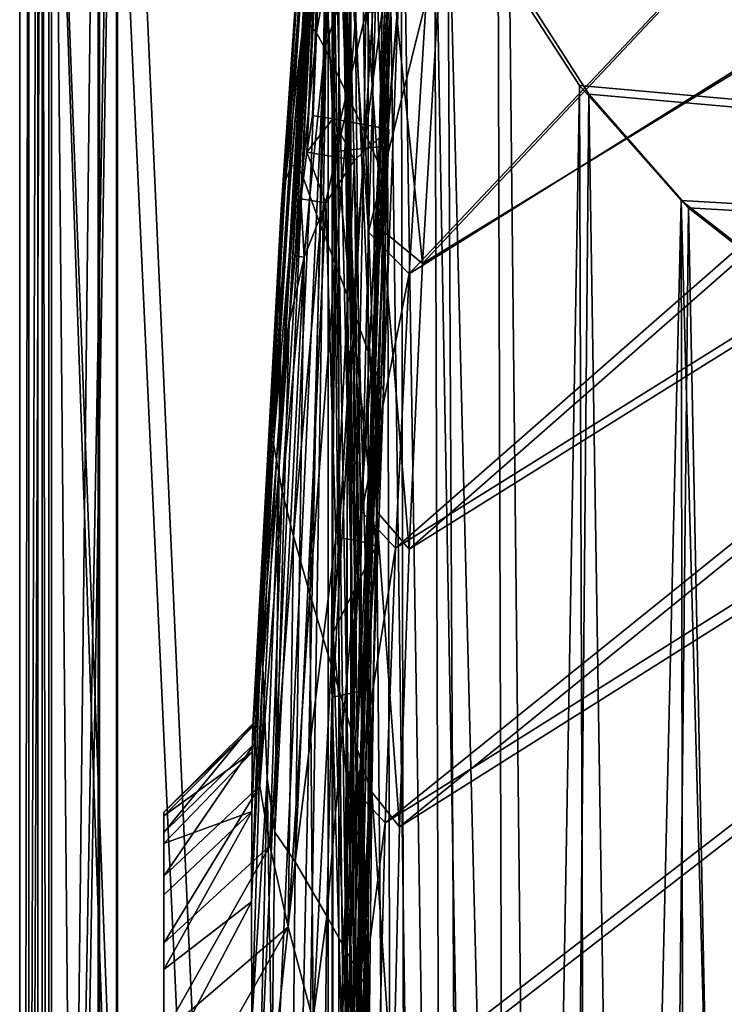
# Model space of a CAD drawing. Header units: metres. Extents: x -904 to 0, y -908 to 0.
# Tile 57 of 135: x -904 to -787, y -295 to -132. Entities that reach past the tile are written whole.
import ezdxf

# ---------------------------------------------------------------- set-up
doc = ezdxf.new("R2010")
doc.units = ezdxf.units.M

msp = doc.modelspace()

# ---------------------------------------------------------------- linework, layer by layer
at = {"layer": 'None0'}
for points in [[(-899.187134, -888.390259, 163.059692), (-899.187134, -888.390259, 168.059692), (-899.186829, -43.411888, 163.059692)], [(-899.187134, -888.390259, 168.059692), (-899.187134, -890.147583, 172.302338), (-899.186829, -43.411888, 163.059692)], [(-899.186829, -43.411888, 163.059692), (-899.187134, -890.147583, 172.302338), (-899.187134, -894.390259, 2063.059814)], [(-899.187134, -894.390259, 2063.059814), (-899.186829, -43.411888, 2063.059814), (-899.186829, -43.411888, 163.059692)], [(-899.187134, -894.390259, 2063.059814), (-871.344543, -849.975159, 2063.059814), (-899.186829, -43.411888, 2063.059814)], [(-899.186829, -43.411888, 163.059692), (-868.672241, -845.906982, 163.059692), (-899.187134, -888.390259, 163.059692)], [(-871.344543, -849.975159, 2063.059814), (-868.672241, -845.906982, 2063.059814), (-899.186829, -43.411888, 2063.059814)], [(-899.186829, -43.411888, 2063.059814), (-868.672241, -845.906982, 2063.059814), (-852.187439, -64.538887, 2063.059814)], [(-899.186829, -43.411888, 163.059692), (-852.187439, -64.538887, 163.059692), (-868.672241, -845.906982, 163.059692)], [(-868.672241, -845.906982, 2063.059814), (-864.603943, -843.234802, 2063.059814), (-852.187439, -64.538887, 2063.059814)], [(-852.187439, -64.538887, 163.059692), (-864.603943, -843.234802, 163.059692), (-868.672241, -845.906982, 163.059692)], [(-852.187439, -64.538887, 2063.059814), (-864.603943, -843.234802, 2063.059814), (-852.187439, -837.392517, 2063.059814)], [(-852.187439, -64.538887, 163.059692), (-852.187439, -837.392517, 163.059692), (-864.603943, -843.234802, 163.059692)], [(-852.187439, -64.538887, 224.256042), (-854.146423, -106.353127, 216.396912), (-852.187073, -148.874451, 208.647034)], [(-852.187012, -320.000031, 188.291229), (-852.187012, -406.370148, 183.651077), (-852.187439, -64.538887, 163.059692)], [(-852.187012, -406.370148, 183.651077), (-852.187012, -492.919098, 182.75032), (-852.187439, -64.538887, 163.059692)], [(-852.187439, -64.538887, 163.059692), (-852.187012, -492.919098, 182.75032), (-852.187439, -837.392517, 163.059692)], [(-852.187439, -64.538887, 224.256042), (-852.187073, -148.874451, 208.647034), (-852.187439, -64.538887, 163.059692)], [(-852.187073, -148.874451, 208.647034), (-852.187012, -234.050003, 196.644943), (-852.187439, -64.538887, 163.059692)], [(-852.187439, -64.538887, 163.059692), (-852.187012, -234.050003, 196.644943), (-852.187012, -320.000031, 188.291229)], [(-852.187439, -837.392517, 2063.059814), (-852.187439, -426.39035, 2043.010376), (-852.187439, -64.538887, 2063.059814)], [(-852.187439, -426.39035, 2043.010376), (-852.187439, -335.36087, 2038.928101), (-852.187439, -64.538887, 2063.059814)], [(-852.187439, -64.538887, 2063.059814), (-852.187439, -335.36087, 2038.928101), (-852.187439, -244.60878, 2030.703491)], [(-852.187439, -244.60878, 2030.703491), (-852.187439, -154.319702, 2018.352661), (-852.187439, -64.538887, 2063.059814)], [(-852.187439, -154.319702, 2018.352661), (-852.187439, -109.404991, 2010.636963), (-852.187439, -64.538887, 2063.059814)], [(-855.545593, -148.332077, 209.335098), (-854.146423, -106.353127, 216.396912), (-856.515625, -154.372223, 280.769806)], [(-854.146423, -106.353127, 216.396912), (-854.698242, -109.384781, 285.92218), (-856.515625, -154.372223, 280.769806)], [(-854.146423, -106.353127, 216.396912), (-855.545593, -148.332077, 209.335098), (-852.187073, -148.874451, 208.647034)], [(-856.515625, -154.372223, 280.769806), (-854.698242, -109.384781, 285.92218), (-857.483459, -162.117569, 352.039917)], [(-854.698242, -109.384781, 285.92218), (-855.248962, -113.269043, 355.365173), (-857.483459, -162.117569, 352.039917)], [(-857.144714, -133.620621, 1220.62793), (-856.426514, -111.765259, 1113.059692), (-853.835876, -110.332275, 1326.758667)], [(-856.008667, -133.365433, 1328.22937), (-857.144714, -133.620621, 1220.62793), (-853.835876, -110.332275, 1326.758667)], [(-854.882874, -134.63475, 1435.807739), (-856.008667, -133.365433, 1328.22937), (-853.835876, -110.332275, 1326.758667)], [(-853.835876, -110.332275, 1326.758667), (-851.111877, -112.802902, 1540.407349), (-854.882874, -134.63475, 1435.807739)], [(-852.187439, -109.404991, 2010.636963), (-852.187439, -154.319702, 2018.352661), (-846.743103, -131.360657, 2013.56604)], [(-856.426514, -111.765259, 1113.059692), (-860.019897, -159.045425, 1113.059814), (-857.346497, -114.241646, 989.075867)], [(-860.019897, -159.045425, 1113.059814), (-856.426514, -111.765259, 1113.059692), (-857.144714, -133.620621, 1220.62793)], [(-857.483459, -162.117569, 352.039917), (-855.248962, -113.269043, 355.365173), (-858.448486, -171.563599, 423.103943)], [(-855.248962, -113.269043, 355.365173), (-855.798279, -118.003647, 424.705109), (-858.448486, -171.563599, 423.103943)], [(-854.882874, -134.63475, 1435.807739), (-851.111877, -112.802902, 1540.407349), (-853.526306, -137.186096, 1543.323364)], [(-853.526306, -137.186096, 1543.323364), (-851.111877, -112.802902, 1540.407349), (-847.353516, -118.264091, 1753.816162)], [(-860.019897, -159.045425, 1113.059814), (-860.72876, -163.910965, 988.819336), (-857.346497, -114.241646, 989.075867)], [(-857.346497, -114.241646, 989.075867), (-860.72876, -163.910965, 988.819336), (-857.450256, -118.123604, 865.248657)], [(-857.450256, -118.123604, 865.248657), (-860.961792, -171.385178, 864.865967), (-857.192261, -123.16011, 741.583557)], [(-860.72876, -163.910965, 988.819336), (-860.961792, -171.385178, 864.865967), (-857.450256, -118.123604, 865.248657)], [(-858.448486, -171.563599, 423.103943), (-855.798279, -118.003647, 424.705109), (-859.410156, -182.705002, 493.922089)], [(-855.798279, -118.003647, 424.705109), (-856.345947, -123.58593, 493.922089), (-859.410156, -182.705002, 493.922089)], [(-847.353516, -118.264091, 1753.816162), (-849.492249, -145.492599, 1758.057739), (-853.526306, -137.186096, 1543.323364)], [(-846.848694, -151.269241, 1865.209106), (-849.492249, -145.492599, 1758.057739), (-847.353516, -118.264091, 1753.816162)], [(-845.05658, -122.07695, 1860.376709), (-846.848694, -151.269241, 1865.209106), (-847.353516, -118.264091, 1753.816162)], [(-843.817139, -158.146027, 1972.170166), (-846.848694, -151.269241, 1865.209106), (-845.05658, -122.07695, 1860.376709)], [(-842.501038, -126.62323, 1966.810425), (-843.817139, -158.146027, 1972.170166), (-845.05658, -122.07695, 1860.376709)], [(-857.192261, -123.16011, 741.583557), (-860.961792, -171.385178, 864.865967), (-860.95105, -181.401642, 741.280884)], [(-860.95105, -181.401642, 741.280884), (-857.057556, -131.575012, 618.059509), (-857.192261, -123.16011, 741.583557)], [(-856.804688, -125.654785, 556.047302), (-860.330933, -186.842377, 556.103882), (-856.345947, -123.58593, 493.922089)], [(-860.330933, -186.842377, 556.103882), (-859.410156, -182.705002, 493.922089), (-856.345947, -123.58593, 493.922089)], [(-857.057556, -131.575012, 618.059509), (-860.742249, -198.687668, 618.059631), (-856.804688, -125.654785, 556.047302)], [(-860.742249, -198.687668, 618.059631), (-860.330933, -186.842377, 556.103882), (-856.804688, -125.654785, 556.047302)], [(-841.333618, -128.692398, 2012.136963), (-843.817139, -158.146027, 1972.170166), (-842.501038, -126.62323, 1966.810425)], [(-843.839783, -193.927948, 2022.800781), (-841.333618, -128.692398, 2012.136963), (-843.296448, -153.40448, 2016.618042)], [(-841.333618, -128.692398, 2012.136963), (-843.839783, -193.927948, 2022.800781), (-843.817139, -158.146027, 1972.170166)], [(-843.296448, -153.40448, 2016.618042), (-841.333618, -128.692398, 2012.136963), (-842.659851, -130.998917, 2012.773193)], [(-860.742249, -198.687668, 618.059631), (-857.057556, -131.575012, 618.059509), (-860.95105, -181.401642, 741.280884)], [(-852.187439, -154.319702, 2018.352661), (-847.106873, -153.796722, 2017.36145), (-846.743103, -131.360657, 2013.56604)], [(-846.743103, -131.360657, 2013.56604), (-847.106873, -153.796722, 2017.36145), (-844.020935, -131.119492, 2013.037476)], [(-847.106873, -153.796722, 2017.36145), (-844.566589, -153.535233, 2016.865845), (-844.020935, -131.119492, 2013.037476)], [(-844.020935, -131.119492, 2013.037476), (-844.566589, -153.535233, 2016.865845), (-843.680664, -131.089355, 2012.971436)], [(-844.566589, -153.535233, 2016.865845), (-844.249023, -153.502533, 2016.803955), (-843.680664, -131.089355, 2012.971436)], [(-843.680664, -131.089355, 2012.971436), (-844.249023, -153.502533, 2016.803955), (-843.340393, -131.059204, 2012.905396)], [(-844.249023, -153.502533, 2016.803955), (-843.931519, -153.469849, 2016.741943), (-843.340393, -131.059204, 2012.905396)], [(-843.340393, -131.059204, 2012.905396), (-843.931519, -153.469849, 2016.741943), (-842.659851, -130.998917, 2012.773193)], [(-843.931519, -153.469849, 2016.741943), (-843.296448, -153.40448, 2016.618042), (-842.659851, -130.998917, 2012.773193)], [(-859.084595, -156.718246, 1221.301025), (-860.019897, -159.045425, 1113.059814), (-857.144714, -133.620621, 1220.62793)], [(-859.084595, -156.718246, 1221.301025), (-857.144714, -133.620621, 1220.62793), (-858.162964, -156.423538, 1329.586548)], [(-857.144714, -133.620621, 1220.62793), (-856.008667, -133.365433, 1328.22937), (-858.162964, -156.423538, 1329.586548)], [(-858.162964, -156.423538, 1329.586548), (-856.008667, -133.365433, 1328.22937), (-857.255005, -158.161514, 1437.841309)], [(-857.255005, -158.161514, 1437.841309), (-856.008667, -133.365433, 1328.22937), (-854.882874, -134.63475, 1435.807739)], [(-856.039429, -161.608856, 1546.012451), (-857.255005, -158.161514, 1437.841309), (-854.882874, -134.63475, 1435.807739)], [(-856.039429, -161.608856, 1546.012451), (-854.882874, -134.63475, 1435.807739), (-853.526306, -137.186096, 1543.323364)], [(-853.526306, -137.186096, 1543.323364), (-854.230835, -166.476471, 1654.066406), (-856.039429, -161.608856, 1546.012451)], [(-849.492249, -145.492599, 1758.057739), (-854.230835, -166.476471, 1654.066406), (-853.526306, -137.186096, 1543.323364)], [(-849.492249, -145.492599, 1758.057739), (-851.846924, -172.775284, 1761.958862), (-854.230835, -166.476471, 1654.066406)], [(-848.915283, -180.523041, 1869.644287), (-851.846924, -172.775284, 1761.958862), (-849.492249, -145.492599, 1758.057739)], [(-846.848694, -151.269241, 1865.209106), (-848.915283, -180.523041, 1869.644287), (-849.492249, -145.492599, 1758.057739)], [(-856.515625, -154.372223, 280.769806), (-852.187073, -148.874451, 208.647034), (-855.545593, -148.332077, 209.335098)], [(-848.648621, -155.704865, 280.146576), (-852.187073, -148.874451, 208.647034), (-856.515625, -154.372223, 280.769806)], [(-848.648621, -155.704865, 280.146576), (-842.956299, -150.6091, 210.013748), (-852.187073, -148.874451, 208.647034)], [(-852.187073, -148.874451, 208.647034), (-845.020508, -219.630936, 199.689178), (-852.187012, -234.050003, 196.644943)], [(-852.187073, -148.874451, 208.647034), (-842.956299, -150.6091, 210.013748), (-845.020508, -219.630936, 199.689178)], [(-845.466309, -189.737625, 1977.07605), (-848.915283, -180.523041, 1869.644287), (-846.848694, -151.269241, 1865.209106)], [(-842.956299, -150.6091, 210.013748), (-848.648621, -155.704865, 280.146576), (-847.978638, -218.690521, 237.89888)], [(-845.020508, -219.630936, 199.689178), (-842.956299, -150.6091, 210.013748), (-847.978638, -218.690521, 237.89888)], [(-843.817139, -158.146027, 1972.170166), (-845.466309, -189.737625, 1977.07605), (-846.848694, -151.269241, 1865.209106)], [(-853.352173, -162.802628, 351.631989), (-856.515625, -154.372223, 280.769806), (-857.483459, -162.117569, 352.039917)], [(-853.352173, -162.802628, 351.631989), (-848.648621, -155.704865, 280.146576), (-856.515625, -154.372223, 280.769806)], [(-852.187439, -154.319702, 2018.352661), (-852.187439, -244.60878, 2030.703491), (-847.106873, -153.796722, 2017.36145)], [(-852.187439, -244.60878, 2030.703491), (-848.913025, -243.916534, 2030.043457), (-847.106873, -153.796722, 2017.36145)], [(-847.106873, -153.796722, 2017.36145), (-848.913025, -243.916534, 2030.043457), (-844.566589, -153.535233, 2016.865845)], [(-848.913025, -243.916534, 2030.043457), (-847.275818, -243.570419, 2029.713379), (-844.566589, -153.535233, 2016.865845)], [(-844.566589, -153.535233, 2016.865845), (-847.275818, -243.570419, 2029.713379), (-844.249023, -153.502533, 2016.803955)], [(-847.275818, -243.570419, 2029.713379), (-847.071167, -243.527145, 2029.672119), (-844.249023, -153.502533, 2016.803955)], [(-844.249023, -153.502533, 2016.803955), (-847.071167, -243.527145, 2029.672119), (-843.931519, -153.469849, 2016.741943)], [(-847.071167, -243.527145, 2029.672119), (-846.866516, -243.483887, 2029.630859), (-843.931519, -153.469849, 2016.741943)], [(-843.931519, -153.469849, 2016.741943), (-846.866516, -243.483887, 2029.630859), (-843.296448, -153.40448, 2016.618042)], [(-846.866516, -243.483887, 2029.630859), (-846.457214, -243.397354, 2029.54834), (-843.296448, -153.40448, 2016.618042)], [(-846.457214, -243.397354, 2029.54834), (-843.839783, -193.927948, 2022.800781), (-843.296448, -153.40448, 2016.618042)], [(-859.084595, -156.718246, 1221.301025), (-858.162964, -156.423538, 1329.586548), (-862.017334, -202.624374, 1331.8927)], [(-862.017334, -202.624374, 1331.8927), (-858.162964, -156.423538, 1329.586548), (-861.528137, -205.327621, 1441.296265)], [(-858.162964, -156.423538, 1329.586548), (-857.255005, -158.161514, 1437.841309), (-861.528137, -205.327621, 1441.296265)], [(-848.648621, -155.704865, 280.146576), (-853.352173, -162.802628, 351.631989), (-851.701233, -218.192673, 292.218689)], [(-847.978638, -218.690521, 237.89888), (-848.648621, -155.704865, 280.146576), (-851.701233, -218.192673, 292.218689)], [(-860.019897, -159.045425, 1113.059814), (-859.084595, -156.718246, 1221.301025), (-862.527039, -202.970108, 1222.443115)], [(-862.527039, -202.970108, 1222.443115), (-859.084595, -156.718246, 1221.301025), (-862.017334, -202.624374, 1331.8927)], [(-860.019897, -159.045425, 1113.059814), (-863.057373, -206.364563, 1113.059937), (-860.72876, -163.910965, 988.819336)], [(-863.057373, -206.364563, 1113.059937), (-860.019897, -159.045425, 1113.059814), (-862.527039, -202.970108, 1222.443115)], [(-861.528137, -205.327621, 1441.296265), (-857.255005, -158.161514, 1437.841309), (-860.577454, -210.59494, 1550.574463)], [(-857.255005, -158.161514, 1437.841309), (-856.039429, -161.608856, 1546.012451), (-860.577454, -210.59494, 1550.574463)], [(-843.839783, -193.927948, 2022.800781), (-845.466309, -189.737625, 1977.07605), (-843.817139, -158.146027, 1972.170166)], [(-860.577454, -210.59494, 1550.574463), (-856.039429, -161.608856, 1546.012451), (-858.737305, -217.992691, 1659.676758)], [(-856.039429, -161.608856, 1546.012451), (-854.230835, -166.476471, 1654.066406), (-858.737305, -217.992691, 1659.676758)], [(-856.938232, -171.806396, 422.922394), (-857.483459, -162.117569, 352.039917), (-858.448486, -171.563599, 423.103943)], [(-851.701233, -218.192673, 292.218689), (-853.352173, -162.802628, 351.631989), (-858.447388, -271.876129, 400.157715)], [(-858.447388, -271.876129, 400.157715), (-853.352173, -162.802628, 351.631989), (-856.938232, -171.806396, 422.922394)], [(-856.938232, -171.806396, 422.922394), (-853.352173, -162.802628, 351.631989), (-857.483459, -162.117569, 352.039917)], [(-863.057373, -206.364563, 1113.059937), (-863.479919, -213.619247, 988.579285), (-860.72876, -163.910965, 988.819336)], [(-860.72876, -163.910965, 988.819336), (-863.479919, -213.619247, 988.579285), (-860.961792, -171.385178, 864.865967)], [(-858.737305, -217.992691, 1659.676758), (-854.230835, -166.476471, 1654.066406), (-856.034241, -227.537216, 1768.536743)], [(-854.230835, -166.476471, 1654.066406), (-851.846924, -172.775284, 1761.958862), (-856.034241, -227.537216, 1768.536743)], [(-860.961792, -171.385178, 864.865967), (-863.705688, -224.688232, 864.497925), (-860.95105, -181.401642, 741.280884)], [(-863.479919, -213.619247, 988.579285), (-863.705688, -224.688232, 864.497925), (-860.961792, -171.385178, 864.865967)], [(-858.447388, -271.876129, 400.157715), (-856.938232, -171.806396, 422.922394), (-861.816345, -266.943756, 509.032623)], [(-856.938232, -171.806396, 422.922394), (-859.410156, -182.705002, 493.922089), (-861.816345, -266.943756, 509.032623)], [(-859.410156, -182.705002, 493.922089), (-856.938232, -171.806396, 422.922394), (-858.448486, -171.563599, 423.103943)], [(-856.034241, -227.537216, 1768.536743), (-851.846924, -172.775284, 1761.958862), (-852.509521, -239.255142, 1877.086304)], [(-851.846924, -172.775284, 1761.958862), (-848.915283, -180.523041, 1869.644287), (-852.509521, -239.255142, 1877.086304)], [(-852.509521, -239.255142, 1877.086304), (-848.915283, -180.523041, 1869.644287), (-848.208801, -253.17334, 1985.255249)], [(-848.915283, -180.523041, 1869.644287), (-845.466309, -189.737625, 1977.07605), (-848.208801, -253.17334, 1985.255249)], [(-860.95105, -181.401642, 741.280884), (-863.705688, -224.688232, 864.497925), (-863.7901, -239.688644, 740.983704)], [(-861.095825, -206.458206, 618.059631), (-860.95105, -181.401642, 741.280884), (-863.7901, -239.688644, 740.983704)], [(-861.095825, -206.458206, 618.059631), (-860.742249, -198.687668, 618.059631), (-860.95105, -181.401642, 741.280884)], [(-861.816345, -266.943756, 509.032623), (-859.410156, -182.705002, 493.922089), (-861.095825, -206.458206, 618.059631)], [(-861.095825, -206.458206, 618.059631), (-859.410156, -182.705002, 493.922089), (-860.330933, -186.842377, 556.103882)], [(-860.742249, -198.687668, 618.059631), (-861.095825, -206.458206, 618.059631), (-860.330933, -186.842377, 556.103882)], [(-848.208801, -253.17334, 1985.255249), (-845.466309, -189.737625, 1977.07605), (-846.140808, -259.499847, 2031.267212)], [(-845.466309, -189.737625, 1977.07605), (-843.839783, -193.927948, 2022.800781), (-846.140808, -259.499847, 2031.267212)], [(-846.140808, -259.499847, 2031.267212), (-843.839783, -193.927948, 2022.800781), (-846.457214, -243.397354, 2029.54834)], [(-865.358643, -248.910019, 1327.705444), (-865.418457, -249.464615, 1216.27063), (-862.527039, -202.970108, 1222.443115)], [(-862.527039, -202.970108, 1222.443115), (-865.418457, -249.464615, 1216.27063), (-863.057373, -206.364563, 1113.059937)], [(-865.103455, -252.256973, 1438.708862), (-865.358643, -248.910019, 1327.705444), (-862.017334, -202.624374, 1331.8927)], [(-862.017334, -202.624374, 1331.8927), (-865.358643, -248.910019, 1327.705444), (-862.527039, -202.970108, 1222.443115)], [(-861.528137, -205.327621, 1441.296265), (-865.103455, -252.256973, 1438.708862), (-862.017334, -202.624374, 1331.8927)], [(-864.293274, -259.28833, 1551.265625), (-865.103455, -252.256973, 1438.708862), (-861.528137, -205.327621, 1441.296265)], [(-860.577454, -210.59494, 1550.574463), (-864.293274, -259.28833, 1551.265625), (-861.528137, -205.327621, 1441.296265)], [(-863.057373, -206.364563, 1113.059937), (-865.53363, -253.716415, 1113.059937), (-863.479919, -213.619247, 988.579285)], [(-865.418457, -249.464615, 1216.27063), (-865.53363, -253.716415, 1113.059937), (-863.057373, -206.364563, 1113.059937)], [(-863.058655, -258.014404, 618.059753), (-861.095825, -206.458206, 618.059631), (-863.7901, -239.688644, 740.983704)], [(-861.095825, -206.458206, 618.059631), (-863.058655, -258.014404, 618.059753), (-861.816345, -266.943756, 509.032623)], [(-862.619629, -269.247314, 1660.254028), (-864.293274, -259.28833, 1551.265625), (-860.577454, -210.59494, 1550.574463)], [(-858.737305, -217.992691, 1659.676758), (-862.619629, -269.247314, 1660.254028), (-860.577454, -210.59494, 1550.574463)], [(-865.53363, -253.716415, 1113.059937), (-865.62384, -263.543518, 988.386841), (-863.479919, -213.619247, 988.579285)], [(-863.479919, -213.619247, 988.579285), (-865.62384, -263.543518, 988.386841), (-863.705688, -224.688232, 864.497925)], [(-859.574829, -282.633667, 1774.151123), (-862.619629, -269.247314, 1660.254028), (-858.737305, -217.992691, 1659.676758)], [(-856.034241, -227.537216, 1768.536743), (-859.574829, -282.633667, 1774.151123), (-858.737305, -217.992691, 1659.676758)], [(-853.197266, -280.846558, 291.624573), (-851.701233, -218.192673, 292.218689), (-858.447388, -271.876129, 400.157715)], [(-847.978638, -218.690521, 237.89888), (-851.701233, -218.192673, 292.218689), (-853.197266, -280.846558, 291.624573)], [(-849.869751, -286.838623, 237.546173), (-847.978638, -218.690521, 237.89888), (-853.197266, -280.846558, 291.624573)], [(-845.020508, -219.630936, 199.689178), (-846.659912, -292.742889, 191.516968), (-852.187012, -234.050003, 196.644943)], [(-845.020508, -219.630936, 199.689178), (-847.978638, -218.690521, 237.89888), (-849.869751, -286.838623, 237.546173)], [(-846.659912, -292.742889, 191.516968), (-845.020508, -219.630936, 199.689178), (-849.869751, -286.838623, 237.546173)], [(-863.705688, -224.688232, 864.497925), (-865.670837, -278.490204, 864.223755), (-863.7901, -239.688644, 740.983704)], [(-865.62384, -263.543518, 988.386841), (-865.670837, -278.490204, 864.223755), (-863.705688, -224.688232, 864.497925)], [(-855.448608, -298.180573, 1882.278931), (-859.574829, -282.633667, 1774.151123), (-856.034241, -227.537216, 1768.536743)], [(-852.509521, -239.255142, 1877.086304), (-855.448608, -298.180573, 1882.278931), (-856.034241, -227.537216, 1768.536743)], [(-847.718567, -366.892426, 186.097137), (-852.187012, -320.000031, 188.291229), (-852.187012, -234.050003, 196.644943)], [(-852.187012, -234.050003, 196.644943), (-846.659912, -292.742889, 191.516968), (-847.718567, -366.892426, 186.097137)], [(-850.257446, -316.857849, 1991.17041), (-855.448608, -298.180573, 1882.278931), (-852.509521, -239.255142, 1877.086304)], [(-848.208801, -253.17334, 1985.255249), (-850.257446, -316.857849, 1991.17041), (-852.509521, -239.255142, 1877.086304)], [(-863.7901, -239.688644, 740.983704), (-865.670837, -278.490204, 864.223755), (-865.62677, -298.484253, 740.771606)], [(-863.058655, -258.014404, 618.059753), (-863.7901, -239.688644, 740.983704), (-865.62677, -298.484253, 740.771606)], [(-852.187439, -244.60878, 2030.703491), (-852.187439, -335.36087, 2038.928101), (-848.913025, -243.916534, 2030.043457)], [(-852.187439, -335.36087, 2038.928101), (-850.029968, -334.550323, 2038.460083), (-848.913025, -243.916534, 2030.043457)], [(-848.913025, -243.916534, 2030.043457), (-850.029968, -334.550323, 2038.460083), (-847.275818, -243.570419, 2029.713379)], [(-850.029968, -334.550323, 2038.460083), (-848.951233, -334.14505, 2038.226074), (-847.275818, -243.570419, 2029.713379)], [(-847.275818, -243.570419, 2029.713379), (-848.951233, -334.14505, 2038.226074), (-847.071167, -243.527145, 2029.672119)], [(-848.951233, -334.14505, 2038.226074), (-848.816406, -334.094391, 2038.196899), (-847.071167, -243.527145, 2029.672119)], [(-847.071167, -243.527145, 2029.672119), (-848.816406, -334.094391, 2038.196899), (-846.866516, -243.483887, 2029.630859)], [(-848.816406, -334.094391, 2038.196899), (-848.68158, -334.043732, 2038.167603), (-846.866516, -243.483887, 2029.630859)], [(-846.866516, -243.483887, 2029.630859), (-848.68158, -334.043732, 2038.167603), (-846.457214, -243.397354, 2029.54834)], [(-848.68158, -334.043732, 2038.167603), (-848.411865, -333.942413, 2038.109131), (-846.457214, -243.397354, 2029.54834)], [(-848.411865, -333.942413, 2038.109131), (-846.140808, -259.499847, 2031.267212), (-846.457214, -243.397354, 2029.54834)], [(-865.418457, -249.464615, 1216.27063), (-865.358643, -248.910019, 1327.705444), (-880.187012, -263.677216, 1323.098755)], [(-880.187012, -263.677216, 1323.098755), (-865.358643, -248.910019, 1327.705444), (-880.187012, -267.007355, 1431.643433)], [(-865.358643, -248.910019, 1327.705444), (-865.103455, -252.256973, 1438.708862), (-880.187012, -267.007355, 1431.643433)], [(-865.53363, -253.716415, 1113.059937), (-865.418457, -249.464615, 1216.27063), (-880.187012, -264.281189, 1214.361938)], [(-880.187012, -264.281189, 1214.361938), (-865.418457, -249.464615, 1216.27063), (-880.187012, -263.677216, 1323.098755)], [(-880.187012, -267.007355, 1431.643433), (-865.103455, -252.256973, 1438.708862), (-880.187012, -274.245697, 1539.783691)], [(-865.103455, -252.256973, 1438.708862), (-864.293274, -259.28833, 1551.265625), (-880.187012, -274.245697, 1539.783691)], [(-865.62384, -263.543518, 988.386841), (-865.53363, -253.716415, 1113.059937), (-880.187012, -268.829651, 1105.647095)], [(-880.187012, -268.829651, 1105.647095), (-865.53363, -253.716415, 1113.059937), (-880.187012, -264.281189, 1214.361938)], [(-848.862305, -321.643799, 2017.235718), (-850.257446, -316.857849, 1991.17041), (-848.208801, -253.17334, 1985.255249)], [(-846.140808, -259.499847, 2031.267212), (-848.862305, -321.643799, 2017.235718), (-848.208801, -253.17334, 1985.255249)], [(-864.57843, -322.596313, 618.059875), (-863.058655, -258.014404, 618.059753), (-865.62677, -298.484253, 740.771606)], [(-863.058655, -258.014404, 618.059753), (-864.57843, -322.596313, 618.059875), (-862.28363, -307.666504, 508.433075)], [(-863.058655, -258.014404, 618.059753), (-862.28363, -307.666504, 508.433075), (-861.816345, -266.943756, 509.032623)], [(-880.187012, -274.245697, 1539.783691), (-864.293274, -259.28833, 1551.265625), (-880.187012, -285.351318, 1647.310669)], [(-864.293274, -259.28833, 1551.265625), (-862.619629, -269.247314, 1660.254028), (-880.187012, -285.351318, 1647.310669)], [(-848.776245, -321.921173, 2018.775513), (-848.862305, -321.643799, 2017.235718), (-846.140808, -259.499847, 2031.267212)], [(-847.736084, -325.345734, 2037.437988), (-848.776245, -321.921173, 2018.775513), (-846.140808, -259.499847, 2031.267212)], [(-847.736084, -325.345734, 2037.437988), (-846.140808, -259.499847, 2031.267212), (-848.411865, -333.942413, 2038.109131)], [(-865.670837, -278.490204, 864.223755), (-865.62384, -263.543518, 988.386841), (-880.187012, -289.724365, 889.140259)], [(-865.62384, -263.543518, 988.386841), (-880.187012, -277.317596, 997.16864), (-880.187012, -289.724365, 889.140259)], [(-880.187012, -277.317596, 997.16864), (-865.62384, -263.543518, 988.386841), (-880.187012, -268.829651, 1105.647095)], [(-880.187012, -264.281189, 1214.361938), (-880.187012, -263.677216, 1323.098755), (-880.187012, -658.91333, 1223.980225)], [(-880.187012, -658.91333, 1223.980225), (-880.187012, -263.677216, 1323.098755), (-880.187012, -646.2052, 1335.423584)], [(-880.187012, -263.677216, 1323.098755), (-880.187012, -267.007355, 1431.643433), (-880.187012, -646.2052, 1335.423584)], [(-880.187012, -268.829651, 1105.647095), (-880.187012, -264.281189, 1214.361938), (-880.187012, -667.393494, 1113.059937)], [(-880.187012, -667.393494, 1113.059937), (-880.187012, -264.281189, 1214.361938), (-880.187012, -658.91333, 1223.980225)], [(-880.187012, -646.2052, 1335.423584), (-880.187012, -267.007355, 1431.643433), (-880.187012, -629.342896, 1446.297119)], [(-880.187012, -267.007355, 1431.643433), (-880.187012, -274.245697, 1539.783691), (-880.187012, -629.342896, 1446.297119)], [(-861.816345, -266.943756, 509.032623), (-862.28363, -307.666504, 508.433075), (-858.447388, -271.876129, 400.157715)], [(-880.187012, -277.317596, 997.16864), (-880.187012, -268.829651, 1105.647095), (-880.187012, -671.67627, 1005.619873)], [(-880.187012, -671.67627, 1005.619873), (-880.187012, -268.829651, 1105.647095), (-880.187012, -667.393494, 1113.059937)], [(-880.187012, -285.351318, 1647.310669), (-862.619629, -269.247314, 1660.254028), (-880.187012, -300.268585, 1754.02002)], [(-862.619629, -269.247314, 1660.254028), (-859.574829, -282.633667, 1774.151123), (-880.187012, -300.268585, 1754.02002)], [(-862.28363, -307.666504, 508.433075), (-858.91864, -323.556396, 399.361389), (-858.447388, -271.876129, 400.157715)], [(-858.447388, -271.876129, 400.157715), (-858.91864, -323.556396, 399.361389), (-853.197266, -280.846558, 291.624573)], [(-880.187012, -629.342896, 1446.297119), (-880.187012, -274.245697, 1539.783691), (-880.187012, -285.351318, 1647.310669)], [(-880.187012, -289.724365, 889.140259), (-880.187012, -277.317596, 997.16864), (-880.187012, -672.108826, 898.291931)], [(-880.187012, -672.108826, 898.291931), (-880.187012, -277.317596, 997.16864), (-880.187012, -671.67627, 1005.619873)], [(-865.62677, -298.484253, 740.771606), (-865.670837, -278.490204, 864.223755), (-880.187012, -306.013977, 781.773193)], [(-865.670837, -278.490204, 864.223755), (-880.187012, -289.724365, 889.140259), (-880.187012, -306.013977, 781.773193)], [(-858.91864, -323.556396, 399.361389), (-853.998962, -343.513672, 291.025452), (-853.197266, -280.846558, 291.624573)], [(-853.197266, -280.846558, 291.624573), (-853.998962, -343.513672, 291.025452), (-849.869751, -286.838623, 237.546173)], [(-880.187012, -300.268585, 1754.02002), (-859.574829, -282.633667, 1774.151123), (-880.187012, -318.927826, 1859.713135)], [(-859.574829, -282.633667, 1774.151123), (-855.448608, -298.180573, 1882.278931), (-880.187012, -318.927826, 1859.713135)], [(-880.187012, -285.351318, 1647.310669), (-880.187012, -300.268585, 1754.02002), (-880.187012, -629.342896, 1446.297119)], [(-849.869751, -286.838623, 237.546173), (-853.998962, -343.513672, 291.025452), (-847.718567, -366.892426, 186.097137)], [(-846.659912, -292.742889, 191.516968), (-849.869751, -286.838623, 237.546173), (-847.718567, -366.892426, 186.097137)], [(-880.187012, -306.013977, 781.773193), (-880.187012, -289.724365, 889.140259), (-880.187012, -668.715027, 791.281311)], [(-880.187012, -668.715027, 791.281311), (-880.187012, -289.724365, 889.140259), (-880.187012, -672.108826, 898.291931)]]:
    msp.add_3dface(points, dxfattribs=at)
at = {"layer": 'None012346'}
for points in [[(-904.0047, 0), (-904.0047, -904.007874), (-902.477478, -1.527202, 175)], [(-900.269531, -3.735142), (-904.0047, -904.007874), (-904.0047, 0)], [(-904.0047, -904.007874), (-902.477478, -902.480652, 175), (-902.477478, -1.527202, 175)], [(-902.477478, -1.527202, 175), (-902.477478, -902.480652, 175), (-887.808289, -21.156561, 175)], [(-900.269531, -3.735142), (-900.269531, -900.272766), (-904.0047, -904.007874)], [(-900.269531, -900.272766), (-900.269531, -3.735142), (-898.768494, -898.771729, 172)], [(-900.269531, -3.735142), (-898.768494, -5.236164, 172), (-898.768494, -898.771729, 172)], [(-890.808289, -21.156561, 172), (-890.808289, -882.851196, 172), (-898.768494, -5.236164, 172)], [(-898.768494, -5.236164, 172), (-890.808289, -882.851196, 172), (-898.768494, -898.771729, 172)], [(-887.808289, -21.156561, 175), (-902.477478, -902.480652, 175), (-887.808289, -882.851196, 175)], [(-852.997375, -65.933052, 160.059708), (-852.997375, -838.075195, 160.059708), (-890.808289, -21.156561, 160.059708)], [(-890.808289, -21.156561, 160.059708), (-852.997375, -838.075195, 160.059708), (-890.808289, -882.851196, 160.059708)], [(-890.808289, -21.156561, 172), (-890.808289, -21.156561, 160.059708), (-890.808289, -882.851196, 172)], [(-890.808289, -21.156561, 160.059708), (-890.808289, -882.851196, 160.059708), (-890.808289, -882.851196, 172)], [(-887.808289, -882.851196, 175), (-887.808289, -882.851196, 163.059708), (-887.808289, -21.156561, 175)], [(-887.808289, -882.851196, 163.059708), (-887.808289, -21.156561, 163.059708), (-887.808289, -21.156561, 175)], [(-887.808289, -882.851196, 163.059708), (-851.22168, -839.286743, 163.059708), (-887.808289, -21.156561, 163.059708)], [(-851.22168, -839.286743, 163.059708), (-851.196777, -65.135635, 163.059708), (-887.808289, -21.156561, 163.059708)], [(-836.753357, -129.263702, 122.096375), (-733.906982, -62.472473, 123.845367), (-839.567505, -174.543259, 120.91069)], [(-733.906982, -62.472473, 123.845367), (-666.961548, -66.560753, 123.738312), (-839.567505, -174.543259, 120.91069)], [(-851.22168, -839.286743, 163.059708), (-846.315125, -446.429382, 139.342911), (-851.196777, -65.135635, 163.059708)], [(-851.196777, -65.135635, 163.059708), (-844.011963, -167.349915, 143.090485), (-842.804382, -120.861183, 143.851135)], [(-846.315125, -446.429382, 139.342911), (-846.512939, -353.388275, 140.423981), (-851.196777, -65.135635, 163.059708)], [(-851.196777, -65.135635, 163.059708), (-846.512939, -353.388275, 140.423981), (-846.251526, -306.869843, 141.027008)], [(-844.011963, -167.349915, 143.090485), (-851.196777, -65.135635, 163.059708), (-844.996399, -213.84877, 142.362213)], [(-851.196777, -65.135635, 163.059708), (-845.746155, -260.355927, 141.67305), (-844.996399, -213.84877, 142.362213)], [(-846.251526, -306.869843, 141.027008), (-845.746155, -260.355927, 141.67305), (-851.196777, -65.135635, 163.059708)], [(-834.682922, -127.08474, 125.154465), (-837.372864, -172.817093, 123.956917), (-735.781311, -64.685555, 126.788445)], [(-735.781311, -64.685555, 126.788445), (-837.372864, -172.817093, 123.956917), (-667.053589, -68.612343, 126.685616)], [(-849.156006, -352.978607, 138.106812), (-848.941895, -445.726074, 136.931274), (-852.997375, -65.933052, 160.059708)], [(-848.941895, -445.726074, 136.931274), (-848.4375, -492.117371, 136.350708), (-852.997375, -65.933052, 160.059708)], [(-852.997375, -65.933052, 160.059708), (-848.4375, -492.117371, 136.350708), (-852.997375, -838.075195, 160.059708)], [(-844.875366, -121.315903, 141.078033), (-846.28241, -167.626755, 140.485199), (-852.997375, -65.933052, 160.059708)], [(-852.997375, -65.933052, 160.059708), (-846.28241, -167.626755, 140.485199), (-847.416199, -213.948914, 139.890671)], [(-847.416199, -213.948914, 139.890671), (-848.273926, -260.281189, 139.295227), (-852.997375, -65.933052, 160.059708)], [(-848.273926, -260.281189, 139.295227), (-848.85376, -306.624023, 138.700104), (-852.997375, -65.933052, 160.059708)], [(-852.997375, -65.933052, 160.059708), (-848.85376, -306.624023, 138.700104), (-849.156006, -352.978607, 138.106812)], [(-839.567505, -174.543259, 120.91069), (-666.961548, -66.560753, 123.738312), (-841.835022, -219.950729, 119.721657)], [(-666.961548, -66.560753, 123.738312), (-599.944275, -69.05455, 123.673012), (-841.835022, -219.950729, 119.721657)], [(-532.85614, -69.952972, 123.649483), (-845.314697, -356.196716, 116.153923), (-844.710205, -310.88327, 117.3405)], [(-845.314697, -356.196716, 116.153923), (-532.85614, -69.952972, 123.649483), (-452.00235, -701.143799, 107.12117)], [(-843.550476, -265.429565, 118.530746), (-532.85614, -69.952972, 123.649483), (-844.710205, -310.88327, 117.3405)], [(-841.835022, -219.950729, 119.721657), (-599.944275, -69.05455, 123.673012), (-843.550476, -265.429565, 118.530746)], [(-599.944275, -69.05455, 123.673012), (-532.85614, -69.952972, 123.649483), (-843.550476, -265.429565, 118.530746)], [(-837.372864, -172.817093, 123.956917), (-839.58783, -220.120651, 122.718231), (-667.053589, -68.612343, 126.685616)], [(-667.053589, -68.612343, 126.685616), (-839.58783, -220.120651, 122.718231), (-600.732117, -70.937904, 126.624718)], [(-839.58783, -220.120651, 122.718231), (-841.193481, -266.056061, 121.515373), (-600.732117, -70.937904, 126.624718)], [(-600.732117, -70.937904, 126.624718), (-841.193481, -266.056061, 121.515373), (-533.266968, -71.798462, 126.602188)], [(-533.266968, -71.798462, 126.602188), (-842.252441, -311.199249, 120.333252), (-842.800293, -356.543121, 119.145882)], [(-533.266968, -71.798462, 126.602188), (-842.800293, -356.543121, 119.145882), (-452.00235, -703.006531, 110.073418)], [(-841.193481, -266.056061, 121.515373), (-842.252441, -311.199249, 120.333252), (-533.266968, -71.798462, 126.602188)], [(-846.28241, -167.626755, 140.485199), (-844.875366, -121.315903, 141.078033), (-836.753357, -129.263702, 122.096375)], [(-844.011963, -167.349915, 143.090485), (-837.372864, -172.817093, 123.956917), (-842.804382, -120.861183, 143.851135)], [(-837.372864, -172.817093, 123.956917), (-834.682922, -127.08474, 125.154465), (-842.804382, -120.861183, 143.851135)], [(-839.567505, -174.543259, 120.91069), (-846.28241, -167.626755, 140.485199), (-836.753357, -129.263702, 122.096375)], [(-847.416199, -213.948914, 139.890671), (-846.28241, -167.626755, 140.485199), (-839.567505, -174.543259, 120.91069)], [(-844.996399, -213.84877, 142.362213), (-839.58783, -220.120651, 122.718231), (-844.011963, -167.349915, 143.090485)], [(-839.58783, -220.120651, 122.718231), (-837.372864, -172.817093, 123.956917), (-844.011963, -167.349915, 143.090485)], [(-841.835022, -219.950729, 119.721657), (-847.416199, -213.948914, 139.890671), (-839.567505, -174.543259, 120.91069)], [(-848.273926, -260.281189, 139.295227), (-847.416199, -213.948914, 139.890671), (-841.835022, -219.950729, 119.721657)], [(-845.746155, -260.355927, 141.67305), (-841.193481, -266.056061, 121.515373), (-844.996399, -213.84877, 142.362213)], [(-841.193481, -266.056061, 121.515373), (-839.58783, -220.120651, 122.718231), (-844.996399, -213.84877, 142.362213)], [(-843.550476, -265.429565, 118.530746), (-848.273926, -260.281189, 139.295227), (-841.835022, -219.950729, 119.721657)], [(-848.85376, -306.624023, 138.700104), (-848.273926, -260.281189, 139.295227), (-843.550476, -265.429565, 118.530746)], [(-846.251526, -306.869843, 141.027008), (-842.252441, -311.199249, 120.333252), (-845.746155, -260.355927, 141.67305)], [(-842.252441, -311.199249, 120.333252), (-841.193481, -266.056061, 121.515373), (-845.746155, -260.355927, 141.67305)], [(-844.710205, -310.88327, 117.3405), (-848.85376, -306.624023, 138.700104), (-843.550476, -265.429565, 118.530746)]]:
    msp.add_3dface(points, dxfattribs=at)
at = {"layer": 'None012347'}
for points in [[(-904.000732, -0.00234, 2051), (-888.000732, -16.00234, 2051), (-904.000732, -904.002319, 2051)], [(-904.000732, -0.00234, 2111.02002), (-904.000732, -904.002319, 2111.02002), (-901.000732, -3.00234, 2111.02002)], [(-904.000732, -904.002319, 2051), (-904.000732, -904.002319, 2111.02002), (-904.000732, -0.00234, 2051)], [(-904.000732, -904.002319, 2111.02002), (-904.000732, -0.00234, 2111.02002), (-904.000732, -0.00234, 2051)], [(-904.000732, -904.002319, 2111.02002), (-901.000732, -901.002319, 2111.02002), (-901.000732, -3.00234, 2111.02002)], [(-901.000732, -901.002319, 2053.855957), (-891.000732, -13.00234, 2053.855957), (-901.000732, -3.00234, 2053.855957)], [(-901.000732, -3.00234, 2053.855957), (-901.000732, -3.00234, 2111.02002), (-901.000732, -901.002319, 2053.855957)], [(-901.000732, -3.00234, 2111.02002), (-901.000732, -901.002319, 2111.02002), (-901.000732, -901.002319, 2053.855957)], [(-891.000732, -891.002319, 2053.855957), (-891.000732, -13.00234, 2053.855957), (-901.000732, -901.002319, 2053.855957)], [(-891.000732, -891.002319, 2065.280029), (-852.302734, -51.700359, 2065.280029), (-891.000732, -13.00234, 2065.280029)], [(-891.000732, -891.002319, 2053.855957), (-891.000732, -891.002319, 2065.280029), (-891.000732, -13.00234, 2053.855957)], [(-891.000732, -891.002319, 2065.280029), (-891.000732, -13.00234, 2065.280029), (-891.000732, -13.00234, 2053.855957)], [(-888.000732, -16.00234, 2051), (-888.000732, -888.002319, 2051), (-904.000732, -904.002319, 2051)], [(-888.000732, -16.00234, 2051), (-888.000732, -16.00234, 2063.023926), (-888.000732, -888.002319, 2051)], [(-888.000732, -16.00234, 2063.023926), (-888.000732, -888.002319, 2063.023926), (-888.000732, -888.002319, 2051)], [(-888.000732, -888.002319, 2063.023926), (-888.000732, -16.00234, 2063.023926), (-849.831848, -54.171215, 2063.023926)], [(-852.302734, -851.729614, 2065.280029), (-852.302734, -51.700359, 2065.280029), (-891.000732, -891.002319, 2065.280029)], [(-849.241943, -54.761124, 2076.154541), (-852.302734, -51.700359, 2065.280029), (-852.302734, -851.729614, 2065.280029)], [(-849.831848, -54.171215, 2063.023926), (-849.831848, -849.637817, 2063.023926), (-888.000732, -888.002319, 2063.023926)], [(-849.241943, -844.710632, 2076.154541), (-849.241943, -54.761124, 2076.154541), (-852.302734, -851.729614, 2065.280029)], [(-849.831848, -849.637817, 2063.023926), (-849.831848, -54.171215, 2063.023926), (-846.344177, -841.639221, 2075.415527)], [(-849.831848, -54.171215, 2063.023926), (-846.344177, -57.658901, 2075.415527), (-846.344177, -841.639221, 2075.415527)], [(-843.344299, -78.109268, 2092.53418), (-849.241943, -54.761124, 2076.154541), (-841.586365, -829.707947, 2096.332031)], [(-841.586365, -829.707947, 2096.332031), (-849.241943, -54.761124, 2076.154541), (-849.241943, -844.710632, 2076.154541)], [(-244.000732, -55.043732, 2077.158691), (-824.878052, -122.588028, 2122.183594), (-244.000732, -194.320099, 2170)], [(-840.95166, -80.401321, 2090.575439), (-839.524658, -828.016907, 2093.742676), (-846.344177, -57.658901, 2075.415527)], [(-839.524658, -828.016907, 2093.742676), (-846.344177, -841.639221, 2075.415527), (-846.344177, -57.658901, 2075.415527)], [(-244.000732, -195.265991, 2167.144043), (-823.009705, -124.28495, 2119.828125), (-244.000732, -57.658901, 2075.415527)], [(-835.399841, -100.709, 2107.599121), (-843.344299, -78.109268, 2092.53418), (-833.113342, -816.792236, 2111.162354)], [(-833.113342, -816.792236, 2111.162354), (-843.344299, -78.109268, 2092.53418), (-841.586365, -829.707947, 2096.332031)], [(-833.251953, -102.697639, 2105.438232), (-829.49884, -812.702393, 2111.229248), (-840.95166, -80.401321, 2090.575439)], [(-829.49884, -812.702393, 2111.229248), (-839.524658, -828.016907, 2093.742676), (-840.95166, -80.401321, 2090.575439)], [(-824.878052, -122.588028, 2122.183594), (-835.399841, -100.709, 2107.599121), (-822.836487, -803.471863, 2124.568115)], [(-822.836487, -803.471863, 2124.568115), (-835.399841, -100.709, 2107.599121), (-833.113342, -816.792236, 2111.162354)], [(-823.009705, -124.28495, 2119.828125), (-815.798035, -795.591919, 2127.841064), (-833.251953, -102.697639, 2105.438232)], [(-815.798035, -795.591919, 2127.841064), (-829.49884, -812.702393, 2111.229248), (-833.251953, -102.697639, 2105.438232)], [(-824.878052, -122.588028, 2122.183594), (-811.430176, -143.358231, 2136.029053), (-244.000732, -194.320099, 2170)], [(-811.430176, -143.358231, 2136.029053), (-824.878052, -122.588028, 2122.183594), (-822.836487, -803.471863, 2124.568115)], [(-244.000732, -195.265991, 2167.144043), (-809.879944, -144.792145, 2133.498291), (-823.009705, -124.28495, 2119.828125)], [(-815.798035, -795.591919, 2127.841064), (-823.009705, -124.28495, 2119.828125), (-809.879944, -144.792145, 2133.498291)], [(-811.430176, -143.358231, 2136.029053), (-822.836487, -803.471863, 2124.568115), (-809.27356, -788.35376, 2137.899902)], [(-244.000732, -194.320099, 2170), (-811.430176, -143.358231, 2136.029053), (-794.586853, -162.383041, 2148.710938)], [(-794.586853, -162.383041, 2148.710938), (-811.430176, -143.358231, 2136.029053), (-809.27356, -788.35376, 2137.899902)], [(-799.927185, -779.094055, 2141.559082), (-815.798035, -795.591919, 2127.841064), (-809.879944, -144.792145, 2133.498291)], [(-793.395325, -163.596207, 2146.032959), (-809.879944, -144.792145, 2133.498291), (-244.000732, -195.265991, 2167.144043)], [(-799.927185, -779.094055, 2141.559082), (-809.879944, -144.792145, 2133.498291), (-793.395325, -163.596207, 2146.032959)], [(-794.586853, -162.383041, 2148.710938), (-809.27356, -788.35376, 2137.899902), (-793.603882, -773.559448, 2149.329102)], [(-794.586853, -162.383041, 2148.710938), (-773.812256, -178.563202, 2159.496582), (-244.000732, -194.320099, 2170)], [(-773.812256, -178.563202, 2159.496582), (-794.586853, -162.383041, 2148.710938), (-778.274841, -761.606506, 2157.555176)], [(-778.274841, -761.606506, 2157.555176), (-794.586853, -162.383041, 2148.710938), (-793.603882, -773.559448, 2149.329102)], [(-781.396667, -763.430237, 2152.863525), (-799.927185, -779.094055, 2141.559082), (-793.395325, -163.596207, 2146.032959)], [(-773.014832, -179.61586, 2156.71167), (-793.395325, -163.596207, 2146.032959), (-244.000732, -195.265991, 2167.144043)], [(-781.396667, -763.430237, 2152.863525), (-793.395325, -163.596207, 2146.032959), (-773.014832, -179.61586, 2156.71167)]]:
    msp.add_3dface(points, dxfattribs=at)

doc.saveas('drawing.dxf')
